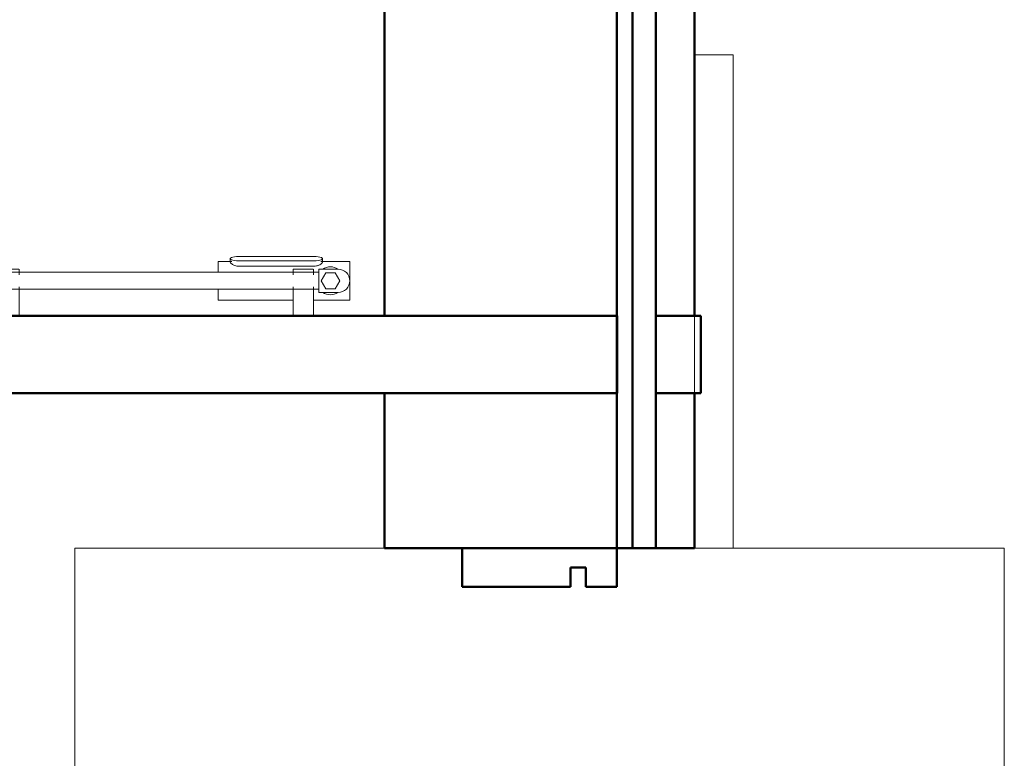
# Model space of a CAD drawing. Header units: millimetres. Extents: x 106 to 24511, y 2709 to 39091.
# Tile 67 of 87: x 23239 to 24511, y 34597 to 35549. Entities that reach past the tile are written whole.
import ezdxf

# ---------------------------------------------------------------- set-up
doc = ezdxf.new("R2010")
doc.units = ezdxf.units.MM
doc.linetypes.add('ADSK_Скрыто', pattern=[300, 150, -150])
for name, color, linetype, lineweight in [('A-DETL-____-HDLN', 90, 'ADSK_Скрыто', 9), ('A-GENM-____-MCUT', 13, 'Continuous', 50), ('A-GENM-____-OTLN', 13, 'Continuous', 20), ('A-PART-____-MCUT', 2, 'Continuous', 50), ('A-PART-____-OTLN', 2, 'Continuous', 20), ('A-WALL-____-MCUT', 113, 'Continuous', 50), ('A-WALL-____-OTLN', 113, 'Continuous', 20), ('M-EQPM-____-OTLN', 50, 'Continuous', 20)]:
    doc.layers.add(name, color=color, linetype=linetype, lineweight=lineweight)

# ---------------------------------------------------------------- blocks, each defined once
blk = doc.blocks.new('Прямая форма - V line-612593-В_Этаж 03_Вентиляция')
at = {"layer": 'A-WALL-____-MCUT', "color": 9}
for p, q in [((-10, -493.1), (-150, -493.1)), ((-150, -493.1), (-150, -543.1)), ((-10, -518.1), (-10, -493.1)), ((50, -493.1), (10, -493.1)), ((10, -493.1), (10, -518.1)), ((50, -543.1), (50, -493.1)), ((10, -518.1), (-10, -518.1)), ((-150, -543.1), (50, -543.1))]:
    blk.add_line(p, q, dxfattribs=at)
blk = doc.blocks.new('Прямая форма - Iron-612594-В_Этаж 03_Вентиляция')
blk.add_blockref('Прямая форма - V line-612593-В_Этаж 03_Вентиляция', (0, 0))
blk = doc.blocks.new('Прямая форма - V line-612605-В_Этаж 03_Вентиляция')
at = {"layer": 'A-WALL-____-MCUT', "color": 9}
for p, q in [((50, 357), (-150, 357)), ((-150, 357), (-150, 307)), ((50, 307), (50, 357)), ((-10, 307), (-10, 332)), ((-10, 332), (10, 332)), ((10, 332), (10, 307)), ((-150, 307), (-10, 307)), ((10, 307), (50, 307))]:
    blk.add_line(p, q, dxfattribs=at)
blk = doc.blocks.new('Прямая форма - Iron-612606-В_Этаж 03_Вентиляция')
blk.add_blockref('Прямая форма - V line-612605-В_Этаж 03_Вентиляция', (0, 0))
blk = doc.blocks.new('Прямая форма - CW-002-612609-В_Этаж 03_Вентиляция')
for name in ['Прямая форма - Iron-612606-В_Этаж 03_Вентиляция', 'Прямая форма - Iron-612594-В_Этаж 03_Вентиляция']:
    blk.add_blockref(name, (0, 0))
blk = doc.blocks.new('Family - V line-612632-В_Этаж 03_Вентиляция')
at = {"layer": 'A-PART-____-MCUT', "color": 9}
for p, q in [((50, 357), (-150, 357)), ((-150, 357), (-150, 307)), ((50, 307), (50, 357)), ((-10, 307), (-10, 332)), ((-10, 332), (10, 332)), ((10, 332), (10, 307)), ((-150, 307), (-10, 307)), ((10, 307), (50, 307))]:
    blk.add_line(p, q, dxfattribs=at)
blk = doc.blocks.new('Family - Iron-612633-В_Этаж 03_Вентиляция')
blk.add_blockref('Family - V line-612632-В_Этаж 03_Вентиляция', (0, 0))
blk = doc.blocks.new('Прямая форма - Gypsum Plasterboard - Waterproof-612638-В_Этаж 03_Вентиляция')
at = {"layer": 'A-WALL-____-MCUT', "color": 9}
for p, q in [((3820, 0), (1247.8, 0)), ((3820, -50), (3820, 0)), ((4120, 0), (3920, 0)), ((3920, 0), (3920, -50)), ((4120, -50), (4120, 0)), ((1247.8, -50), (3820, -50)), ((3920, -50), (4120, -50))]:
    blk.add_line(p, q, dxfattribs=at)
blk = doc.blocks.new('Прямая форма - Masonry Block - Structural-612639-В_Этаж 03_Вентиляция')
at = {"layer": 'A-WALL-____-MCUT', "color": 9}
for p, q in [((3820, -100), (1247.8, -100)), ((3820, -400), (3820, -100)), ((4120, -100), (3920, -100)), ((3920, -100), (3920, -400)), ((4120, -400), (4120, -100)), ((2381.5, -400), (3820, -400)), ((3920, -400), (4120, -400))]:
    blk.add_line(p, q, dxfattribs=at)
blk = doc.blocks.new('Прямая форма - Concrete - Structural-612640-В_Этаж 03_Вентиляция')
at = {"layer": 'A-WALL-____-MCUT', "color": 9}
for p, q in [((4120, -80), (1247.8, -80)), ((4120, -100), (4120, -80)), ((1247.8, -100), (4120, -100))]:
    blk.add_line(p, q, dxfattribs=at)
blk = doc.blocks.new('Прямая форма - Insulation - Thermal Break-612641-В_Этаж 03_Вентиляция')
at = {"layer": 'A-WALL-____-MCUT', "color": 9}
for p, q in [((4120, -50), (0, -50)), ((4120, -80), (4120, -50)), ((0, -80), (4120, -80))]:
    blk.add_line(p, q, dxfattribs=at)
blk = doc.blocks.new('Прямая форма - SW - 004-612642-В_Этаж 03_Вентиляция')
for name in ['Прямая форма - Gypsum Plasterboard - Waterproof-612638-В_Этаж 03_Вентиляция', 'Прямая форма - Insulation - Thermal Break-612641-В_Этаж 03_Вентиляция', 'Прямая форма - Concrete - Structural-612640-В_Этаж 03_Вентиляция', 'Прямая форма - Masonry Block - Structural-612639-В_Этаж 03_Вентиляция']:
    blk.add_blockref(name, (0, 0))
blk = doc.blocks.new('Family - Gypsum Plasterboard - Waterproof-612646-В_Этаж 03_Вентиляция')
at = {"layer": 'A-PART-____-MCUT', "color": 9}
for p, q in [((3820, 0), (1247.8, 0)), ((3820, -50), (3820, 0)), ((4120, 0), (3920, 0)), ((3920, 0), (3920, -50)), ((4120, -50), (4120, 0)), ((1247.8, -50), (3820, -50)), ((3920, -50), (4120, -50))]:
    blk.add_line(p, q, dxfattribs=at)
blk = doc.blocks.new('Family - OP - 006-612648-В_Этаж 03_Вентиляция')
at = {"layer": 'A-GENM-____-MCUT', "lineweight": 9}
for p, q in [((41103.2, 34867.6), (39903.2, 34867.6)), ((39903.2, 34867.6), (39903.2, 33967.6)), ((41103.2, 33967.6), (41103.2, 34867.6)), ((39903.2, 33967.6), (41103.2, 33967.6))]:
    blk.add_line(p, q, dxfattribs=at)
blk = doc.blocks.new('Family - Masonry Block - Structural-612650-В_Этаж 03_Вентиляция')
at = {"layer": 'A-PART-____-MCUT', "color": 9}
for p, q in [((3820, -100), (1247.8, -100)), ((3820, -400), (3820, -100)), ((4120, -100), (3920, -100)), ((3920, -100), (3920, -400)), ((4120, -400), (4120, -100)), ((2381.5, -400), (3820, -400)), ((3920, -400), (4120, -400))]:
    blk.add_line(p, q, dxfattribs=at)
blk = doc.blocks.new('Family - Concrete - Structural-612652-В_Этаж 03_Вентиляция')
at = {"layer": 'A-PART-____-MCUT', "color": 9}
for p, q in [((4120, -80), (1247.8, -80)), ((4120, -100), (4120, -80)), ((1247.8, -100), (4120, -100))]:
    blk.add_line(p, q, dxfattribs=at)
blk = doc.blocks.new('Family - Insulation - Thermal Break-612654-В_Этаж 03_Вентиляция')
at = {"layer": 'A-PART-____-MCUT', "color": 9}
for p, q in [((4120, -50), (0, -50)), ((4120, -80), (4120, -50)), ((0, -80), (4120, -80))]:
    blk.add_line(p, q, dxfattribs=at)
blk = doc.blocks.new('Прямая форма - V line-612828-В_Этаж 03_Вентиляция')
at = {"layer": 'A-GENM-____-MCUT', "lineweight": 9}
for p, q in [((40748.4, 35504.2), (40703.2, 35504.2)), ((40703.2, 35504.2), (40703.2, 34867.6)), ((40753.2, 35504.2), (40748.4, 35504.2)), ((40753.2, 34867.6), (40753.2, 35504.2)), ((40703.2, 34867.6), (40753.2, 34867.6))]:
    blk.add_line(p, q, dxfattribs=at)
blk = doc.blocks.new('Прямая форма - SLA - 004-612829-В_Этаж 03_Вентиляция')
blk.add_blockref('Прямая форма - V line-612828-В_Этаж 03_Вентиляция', (0, 0))
blk = doc.blocks.new('Прямая форма - V line-613116-В_Этаж 03_Вентиляция')
at = {"layer": 'A-WALL-____-MCUT', "color": 9}
for p, q in [((58.1, 100), (0, 100)), ((0, 100), (0, 0)), ((58.1, 0), (58.1, 100)), ((987.7, 100), (108.1, 100)), ((108.1, 100), (108.1, 0)), ((0, 0), (58.1, 0)), ((108.1, 0), (987.7, 0))]:
    blk.add_line(p, q, dxfattribs=at)
blk = doc.blocks.new('Прямая форма - SW - 016-613117-В_Этаж 03_Вентиляция')
blk.add_blockref('Прямая форма - V line-613116-В_Этаж 03_Вентиляция', (0, 0))
blk = doc.blocks.new('V line_ifc_RVT-1-В_Этаж 03_Вентиляция')
at = {"layer": 'A-GENM-____-OTLN', "color": 253, "lineweight": 20}
for name in ['Прямая форма - SLA - 004-612829-В_Этаж 03_Вентиляция', 'Family - OP - 006-612648-В_Этаж 03_Вентиляция']:
    blk.add_blockref(name, (0, 0), dxfattribs=at)
at = {"layer": 'A-PART-____-OTLN', "color": 253, "lineweight": 20, "rotation": 270}
for name in ['Family - Masonry Block - Structural-612650-В_Этаж 03_Вентиляция', 'Family - Concrete - Structural-612652-В_Этаж 03_Вентиляция', 'Family - Insulation - Thermal Break-612654-В_Этаж 03_Вентиляция', 'Family - Gypsum Plasterboard - Waterproof-612646-В_Этаж 03_Вентиляция']:
    blk.add_blockref(name, (40703.2, 38987.6), dxfattribs=at)
at = {"layer": 'A-PART-____-OTLN', "color": 253, "lineweight": 20}
blk.add_blockref('Family - Iron-612633-В_Этаж 03_Вентиляция', (40553.2, 34510.7), dxfattribs=at)
at = {"layer": 'A-WALL-____-OTLN', "color": 253, "lineweight": 20}
for name, p, rotation in [('Прямая форма - SW - 004-612642-В_Этаж 03_Вентиляция', (40703.2, 38987.6), 270), ('Прямая форма - SW - 016-613117-В_Этаж 03_Вентиляция', (40711.4, 35167.6), 180)]:
    blk.add_blockref(name, p, dxfattribs=dict(at, rotation=rotation))
blk.add_blockref('Прямая форма - CW-002-612609-В_Этаж 03_Вентиляция', (40553.2, 34510.7), dxfattribs=at)
blk = doc.blocks.new('THERMEX_Электрический_полотенцесушитель_Menta - THERMEX_MENTA-1730013-В_Этаж 03_Вентиляция')
at = {"layer": 'A-DETL-____-HDLN'}
for p, q in [((-202.9, 15), (-202.9, 15)), ((-202.9, 15), (-202.9, 15)), ((-177.1, 15), (-177.1, 15)), ((-177.1, 15), (-177.1, 15)), ((177.1, 15), (177.1, 15)), ((177.1, 15), (177.1, 15)), ((202.9, 15), (202.9, 15)), ((202.9, 15), (202.9, 15)), ((-202.9, -45), (-202.9, -45)), ((-202.9, -45), (-202.9, -45)), ((-177.1, -45), (-177.1, -45)), ((-177.1, -45), (-177.1, -45)), ((177.1, -45), (177.1, -45)), ((177.1, -45), (177.1, -45)), ((202.9, -45), (202.9, -45)), ((202.9, -45), (202.9, -45))]:
    blk.add_line(p, q, dxfattribs=at)
at = {"layer": 'M-EQPM-____-OTLN'}
for p, q in [((95.8, 28.6), (95.8, 24.1)), ((203.8, 31.4), (106.8, 31.4)), ((106.8, 25.7), (203.8, 25.7)), ((214.8, 24.1), (214.8, 28.6)), ((-210, 15), (-235, 15)), ((-210, -15), (-210, 15)), ((-203, 15), (-203, 7.7)), ((-203, 15), (-203, 11)), ((-202.9, 15), (-202.9, 15)), ((-177.1, 15), (-177.1, 15)), ((-177, 7.8), (-177, 15)), ((-177, 11), (-177, 15)), ((97.9, 25), (80, 25)), ((80, 25), (80, 11.1)), ((203.8, 18.8), (106.8, 18.8)), ((177, 15), (177, 7.8)), ((177, 15), (177, 11)), ((177.1, 15), (177.1, 15)), ((202.9, 15), (202.9, 15)), ((203, 7.8), (203, 15)), ((203, 11), (203, 15)), ((235, 15), (210, 15)), ((210, 15), (210, -15)), ((250, 25), (212.6, 25)), ((250, -25), (250, 25)), ((-231, 10.4), (-237, 0)), ((-237, 0), (-231, -10.4)), ((-219, 10.4), (-231, 10.4)), ((-213, 0), (-219, 10.4)), ((-219, -10.4), (-213, 0)), ((210, 11), (-210, 11)), ((219, 10.4), (213, 0)), ((213, 0), (219, -10.4)), ((231, 10.4), (219, 10.4)), ((237, 0), (231, 10.4)), ((231, -10.4), (237, 0)), ((-231, -10.4), (-219, -10.4)), ((-210, -11), (210, -11)), ((-203, -7.8), (-203, -45)), ((-203, -11), (-203, -45)), ((-177, -45), (-177, -7.8)), ((-177, -45), (-177, -11)), ((80, -11), (80, -25)), ((177, -7.8), (177, -45)), ((177, -11), (177, -45)), ((203, -45), (203, -7.7)), ((203, -45), (203, -11)), ((219, -10.4), (231, -10.4)), ((-235, -15), (-210, -15)), ((80, -25), (177.1, -25)), ((202.9, -25), (250, -25)), ((210, -15), (235, -15)), ((-202.9, -45), (-202.9, -45)), ((-177.1, -45), (-177.1, -45)), ((177.1, -45), (177.1, -45)), ((202.9, -45), (202.9, -45))]:
    blk.add_line(p, q, dxfattribs=at)
at = {"layer": 'M-EQPM-____-OTLN', "flags": 128}
for points in [[(-202.9, 15), (-202.4, 15), (-201.3, 15), (-199.7, 15), (-197.6, 15), (-195.3, 15), (-192.7, 15), (-190, 15)], [(-190, 15), (-187.3, 15), (-184.7, 15), (-182.4, 15), (-180.3, 15), (-178.7, 15), (-177.6, 15), (-177.1, 15)], [(177.1, 15), (177.6, 15), (178.7, 15), (180.3, 15), (182.4, 15), (184.7, 15), (187.3, 15), (190, 15)], [(190, 15), (192.7, 15), (195.3, 15), (197.6, 15), (199.7, 15), (201.3, 15), (202.4, 15), (202.9, 15)], [(-190, -45), (-192.7, -45), (-195.3, -45), (-197.6, -45), (-199.7, -45), (-201.3, -45), (-202.4, -45), (-202.9, -45)], [(-177.1, -45), (-177.6, -45), (-178.7, -45), (-180.3, -45), (-182.4, -45), (-184.7, -45), (-187.3, -45), (-190, -45)], [(190, -45), (187.3, -45), (184.7, -45), (182.4, -45), (180.3, -45), (178.7, -45), (177.6, -45), (177.1, -45)], [(202.9, -45), (202.4, -45), (201.3, -45), (199.7, -45), (197.6, -45), (195.3, -45), (192.7, -45), (190, -45)]]:
    blk.add_lwpolyline(points, dxfattribs=at)
at = {"layer": 'M-EQPM-____-OTLN'}
for centre, radius, start, end in [((-235, 0), 15, 90, 270), ((225, 0), 18, 56.9143, 123.0857), ((235, 0), 15, 270, 90), ((225, 0), 18, 236.9143, 303.0857)]:
    blk.add_arc(centre, radius, start, end, dxfattribs=at)
for centre, start_param, end_param in [((106.8, 28.6), 4.712389, 7.853982), ((203.8, 28.6), 1.570796, 4.712389)]:
    blk.add_ellipse(centre, major_axis=(-11, 0), ratio=0.258819, start_param=start_param, end_param=end_param, dxfattribs=at)
for points, knots in [([(106.8, 18.8), (105.8, 18.8), (104, 18.9), (101.5, 19.6), (99.3, 20.6), (97.4, 21.9), (96.3, 22.9), (95.9, 23.6), (95.8, 23.8), (95.8, 23.8)], [0, 0, 0, 0, 0.1111111, 0.2222222, 0.3333333, 0.4444444, 0.5833333, 0.6527778, 0.6666667, 0.6666667, 0.6666667, 0.6666667]), ([(214.7, 23.8), (214.6, 23.5), (214.2, 22.8), (212.6, 21.5), (210.6, 20.3), (208.7, 19.6), (206.6, 19), (204.9, 18.8), (203.8, 18.8)], [0.3333333, 0.3333333, 0.3333333, 0.3333333, 0.4444444, 0.5833333, 0.7222222, 0.7916667, 0.8611111, 1, 1, 1, 1])]:
    blk.add_open_spline(points, degree=3, knots=knots, dxfattribs=at)

msp = doc.modelspace()

# ---------------------------------------------------------------- block references
at = {"lineweight": 9}
msp.add_blockref('V line_ifc_RVT-1-В_Этаж 03_Вентиляция', (-16592.7, 0), dxfattribs=at)
at = {"layer": 'A-DETL-____-HDLN'}
msp.add_blockref('THERMEX_Электрический_полотенцесушитель_Menta - THERMEX_MENTA-1730013-В_Этаж 03_Вентиляция', (23415.5, 35212.6), dxfattribs=at)

doc.saveas('drawing.dxf')
